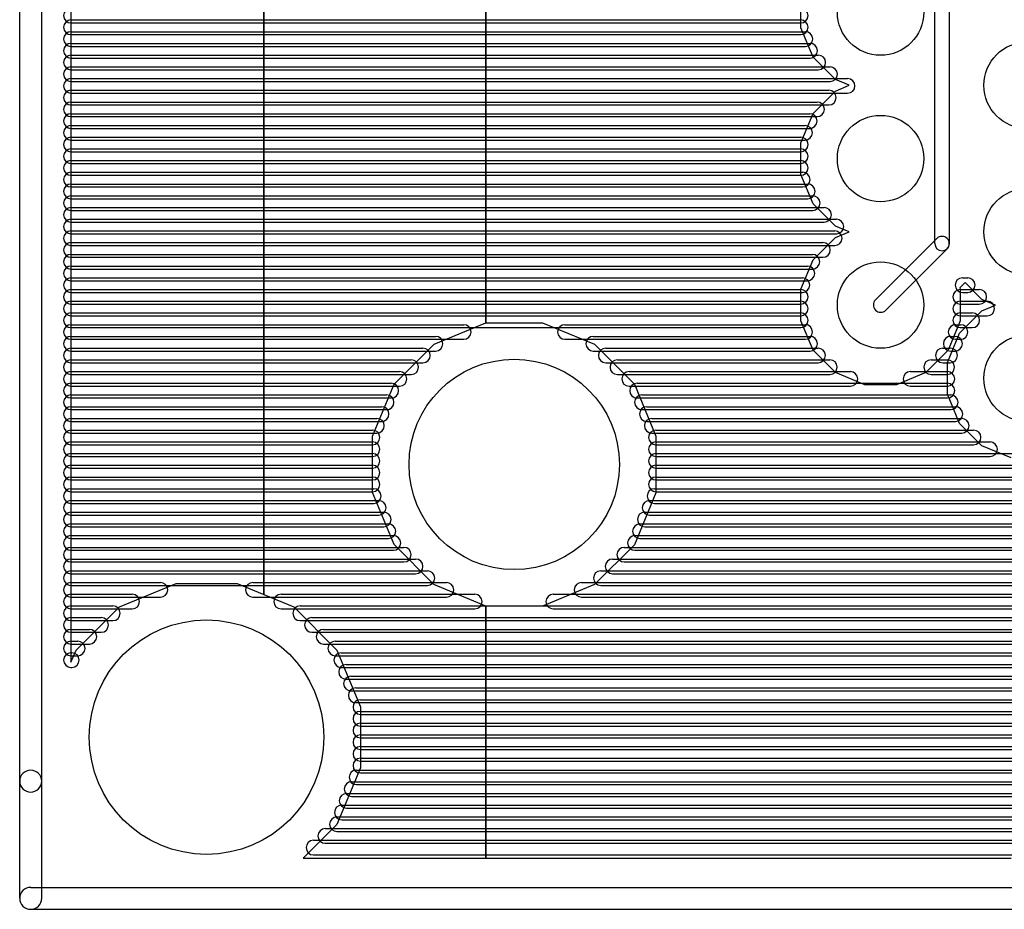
# Model space of a CAD drawing. Extents: x 4625 to 28175, y 45595 to 78045.
# Tile 1 of 28: x 4625 to 11344, y 45595 to 51668. Entities that reach past the tile are written whole.
import ezdxf

# ---------------------------------------------------------------- set-up
doc = ezdxf.new("R2010")
doc.units = 0
doc.layers.add('BLACK', color=1, linetype='CONTINUOUS')

msp = doc.modelspace()

# ---------------------------------------------------------------- linework, layer by layer
at = {"layer": 'BLACK'}
for p, q in [((4625, 46470), (4625, 77970)), ((4775, 46470), (4775, 77970)), ((4975, 61519), (4975, 47281)), ((6291, 47745), (6291, 60721)), ((6291, 60721), (6291, 47745)), ((10870, 50140), (10870, 55800)), ((10970, 50140), (10970, 55800)), ((7807, 49599), (7807, 52338)), ((7807, 52338), (7807, 49599)), ((9956, 51612), (9956, 51828)), ((4975, 51666), (9955, 51666)), ((4975, 51666), (9955, 51666)), ((4975, 51666), (9955, 51666)), ((4975, 51646), (9955, 51646)), ((4975, 51646), (9955, 51646)), ((4975, 51646), (9955, 51646)), ((10039, 51412), (9956, 51612)), ((4975, 51586), (9987, 51586)), ((4975, 51586), (9987, 51586)), ((4975, 51586), (9987, 51586)), ((4975, 51566), (9955, 51566)), ((4975, 51566), (9955, 51566)), ((4975, 51566), (9955, 51566)), ((4975, 51506), (10019, 51506)), ((4975, 51506), (10019, 51506)), ((4975, 51506), (10019, 51506)), ((4975, 51486), (9987, 51486)), ((4975, 51486), (9987, 51486)), ((4975, 51486), (9987, 51486)), ((4975, 51426), (10075, 51426)), ((4975, 51426), (10075, 51426)), ((4975, 51426), (10075, 51426)), ((4975, 51406), (10019, 51406)), ((4975, 51406), (10019, 51406)), ((4975, 51406), (10019, 51406)), ((10192, 51259), (10039, 51412)), ((4975, 51346), (10155, 51346)), ((4975, 51346), (10155, 51346)), ((4975, 51346), (10155, 51346)), ((4975, 51326), (10075, 51326)), ((4975, 51326), (10075, 51326)), ((4975, 51326), (10075, 51326)), ((4975, 51266), (10275, 51266)), ((4975, 51266), (10275, 51266)), ((4975, 51266), (10275, 51266)), ((4975, 51246), (10155, 51246)), ((4975, 51246), (10155, 51246)), ((4975, 51246), (10155, 51246)), ((10285, 51220), (10192, 51259)), ((10192, 51181), (10285, 51220)), ((4975, 51186), (10147, 51186)), ((4975, 51186), (10147, 51186)), ((4975, 51186), (10147, 51186)), ((4975, 51166), (10275, 51166)), ((4975, 51166), (10275, 51166)), ((4975, 51166), (10275, 51166)), ((10039, 51028), (10192, 51181)), ((4975, 51106), (10067, 51106)), ((4975, 51106), (10067, 51106)), ((4975, 51106), (10067, 51106)), ((4975, 51086), (10147, 51086)), ((4975, 51086), (10147, 51086)), ((4975, 51086), (10147, 51086)), ((4975, 51026), (10017, 51026)), ((4975, 51026), (10017, 51026)), ((4975, 51026), (10017, 51026)), ((4975, 51006), (10067, 51006)), ((4975, 51006), (10067, 51006)), ((4975, 51006), (10067, 51006)), ((9956, 50828), (10039, 51028)), ((4975, 50946), (9985, 50946)), ((4975, 50946), (9985, 50946)), ((4975, 50946), (9985, 50946)), ((4975, 50926), (10017, 50926)), ((4975, 50926), (10017, 50926)), ((4975, 50926), (10017, 50926)), ((4975, 50866), (9955, 50866)), ((4975, 50866), (9955, 50866)), ((4975, 50866), (9955, 50866)), ((4975, 50846), (9985, 50846)), ((4975, 50846), (9985, 50846)), ((4975, 50846), (9985, 50846)), ((9956, 50612), (9956, 50828)), ((4975, 50786), (9955, 50786)), ((4975, 50786), (9955, 50786)), ((4975, 50786), (9955, 50786)), ((4975, 50766), (9955, 50766)), ((4975, 50766), (9955, 50766)), ((4975, 50766), (9955, 50766)), ((4975, 50706), (9955, 50706)), ((4975, 50706), (9955, 50706)), ((4975, 50706), (9955, 50706)), ((4975, 50686), (9955, 50686)), ((4975, 50686), (9955, 50686)), ((4975, 50686), (9955, 50686)), ((4975, 50626), (9969, 50626)), ((4975, 50626), (9969, 50626)), ((4975, 50626), (9969, 50626)), ((4975, 50606), (9955, 50606)), ((4975, 50606), (9955, 50606)), ((4975, 50606), (9955, 50606)), ((10039, 50412), (9956, 50612)), ((4975, 50546), (10003, 50546)), ((4975, 50546), (10003, 50546)), ((4975, 50546), (10003, 50546)), ((4975, 50526), (9969, 50526)), ((4975, 50526), (9969, 50526)), ((4975, 50526), (9969, 50526)), ((4975, 50466), (10037, 50466)), ((4975, 50466), (10037, 50466)), ((4975, 50466), (10037, 50466)), ((4975, 50446), (10003, 50446)), ((4975, 50446), (10003, 50446)), ((4975, 50446), (10003, 50446)), ((10192, 50259), (10039, 50412)), ((4975, 50386), (10115, 50386)), ((4975, 50386), (10115, 50386)), ((4975, 50386), (10115, 50386)), ((4975, 50366), (10037, 50366)), ((4975, 50366), (10037, 50366)), ((4975, 50366), (10037, 50366)), ((4975, 50306), (10199, 50306)), ((4975, 50306), (10199, 50306)), ((4975, 50306), (10199, 50306)), ((4975, 50286), (10115, 50286)), ((4975, 50286), (10115, 50286)), ((4975, 50286), (10115, 50286)), ((4975, 50226), (10187, 50226)), ((4975, 50226), (10187, 50226)), ((4975, 50226), (10187, 50226)), ((4975, 50206), (10199, 50206)), ((4975, 50206), (10199, 50206)), ((4975, 50206), (10199, 50206)), ((10285, 50220), (10192, 50259)), ((10192, 50181), (10285, 50220)), ((4975, 50146), (10107, 50146)), ((4975, 50146), (10107, 50146)), ((4975, 50146), (10107, 50146)), ((10039, 50028), (10192, 50181)), ((10884, 50175), (10465, 49756)), ((4975, 50126), (10187, 50126)), ((4975, 50126), (10187, 50126)), ((4975, 50126), (10187, 50126)), ((4975, 50066), (10035, 50066)), ((4975, 50066), (10035, 50066)), ((4975, 50066), (10035, 50066)), ((10955, 50104), (10536, 49685)), ((4975, 50046), (10107, 50046)), ((4975, 50046), (10107, 50046)), ((4975, 50046), (10107, 50046)), ((9956, 49828), (10039, 50028)), ((4975, 49986), (10001, 49986)), ((4975, 49986), (10001, 49986)), ((4975, 49986), (10001, 49986)), ((4975, 49966), (10035, 49966)), ((4975, 49966), (10035, 49966)), ((4975, 49966), (10035, 49966)), ((4975, 49906), (9967, 49906)), ((4975, 49906), (9967, 49906)), ((4975, 49906), (9967, 49906)), ((4975, 49886), (10001, 49886)), ((4975, 49886), (10001, 49886)), ((4975, 49886), (10001, 49886)), ((11077, 49874), (11040, 49837)), ((11059, 49906), (11095, 49906)), ((11059, 49906), (11095, 49906)), ((11059, 49906), (11095, 49906)), ((11192, 49759), (11077, 49874)), ((4975, 49826), (9955, 49826)), ((4975, 49826), (9955, 49826)), ((4975, 49826), (9955, 49826)), ((4975, 49806), (9967, 49806)), ((4975, 49806), (9967, 49806)), ((4975, 49806), (9967, 49806)), ((9956, 49612), (9956, 49828)), ((11040, 49837), (11044, 49828)), ((11044, 49828), (11044, 49612)), ((11044, 49826), (11174, 49826)), ((11044, 49826), (11174, 49826)), ((11044, 49826), (11174, 49826)), ((11059, 49806), (11095, 49806)), ((11059, 49806), (11095, 49806)), ((11059, 49806), (11095, 49806)), ((4975, 49746), (9955, 49746)), ((4975, 49746), (9955, 49746)), ((4975, 49746), (9955, 49746)), ((4975, 49726), (9955, 49726)), ((4975, 49726), (9955, 49726)), ((4975, 49726), (9955, 49726)), ((11044, 49746), (11228, 49746)), ((11044, 49746), (11228, 49746)), ((11044, 49746), (11228, 49746)), ((11044, 49726), (11174, 49726)), ((11044, 49726), (11174, 49726)), ((11044, 49726), (11174, 49726)), ((11285, 49720), (11192, 49759)), ((4975, 49666), (9955, 49666)), ((4975, 49666), (9955, 49666)), ((4975, 49666), (9955, 49666)), ((11039, 49528), (11192, 49681)), ((11044, 49666), (11126, 49666)), ((11044, 49666), (11126, 49666)), ((11044, 49666), (11126, 49666)), ((11192, 49681), (11285, 49720)), ((4975, 49646), (9955, 49646)), ((4975, 49646), (9955, 49646)), ((4975, 49646), (9955, 49646)), ((7453, 49452), (7807, 49599)), ((7807, 49599), (7808, 49599)), ((7808, 49599), (8193, 49599)), ((8193, 49599), (8548, 49452)), ((10039, 49412), (9956, 49612)), ((11044, 49612), (10961, 49412)), ((11044, 49646), (11228, 49646)), ((11044, 49646), (11228, 49646)), ((11044, 49646), (11228, 49646)), ((4975, 49586), (7655, 49586)), ((4975, 49586), (7655, 49586)), ((4975, 49586), (7655, 49586)), ((4975, 49566), (9955, 49566)), ((4975, 49566), (9955, 49566)), ((4975, 49566), (9955, 49566)), ((8346, 49586), (9986, 49586)), ((8346, 49586), (9986, 49586)), ((8346, 49586), (9986, 49586)), ((10956, 49328), (11039, 49528)), ((11012, 49586), (11046, 49586)), ((11012, 49586), (11046, 49586)), ((11012, 49586), (11046, 49586)), ((11044, 49566), (11126, 49566)), ((11044, 49566), (11126, 49566)), ((11044, 49566), (11126, 49566)), ((4975, 49506), (7463, 49506)), ((4975, 49506), (7463, 49506)), ((4975, 49506), (7463, 49506)), ((4975, 49486), (7655, 49486)), ((4975, 49486), (7655, 49486)), ((4975, 49486), (7655, 49486)), ((8346, 49486), (9986, 49486)), ((8346, 49486), (9986, 49486)), ((8346, 49486), (9986, 49486)), ((8539, 49506), (10019, 49506)), ((8539, 49506), (10019, 49506)), ((8539, 49506), (10019, 49506)), ((10979, 49506), (11009, 49506)), ((10979, 49506), (11009, 49506)), ((10979, 49506), (11009, 49506)), ((11012, 49486), (11046, 49486)), ((11012, 49486), (11046, 49486)), ((11012, 49486), (11046, 49486)), ((4975, 49426), (7377, 49426)), ((4975, 49426), (7377, 49426)), ((4975, 49426), (7377, 49426)), ((4975, 49406), (7463, 49406)), ((4975, 49406), (7463, 49406)), ((4975, 49406), (7463, 49406)), ((7180, 49180), (7453, 49452)), ((8539, 49406), (10019, 49406)), ((8539, 49406), (10019, 49406)), ((8539, 49406), (10019, 49406)), ((8548, 49452), (8820, 49179)), ((8624, 49426), (10074, 49426)), ((8624, 49426), (10074, 49426)), ((8624, 49426), (10074, 49426)), ((10192, 49259), (10039, 49412)), ((10961, 49412), (10808, 49259)), ((10925, 49426), (10975, 49426)), ((10925, 49426), (10975, 49426)), ((10925, 49426), (10975, 49426)), ((10979, 49406), (11009, 49406)), ((10979, 49406), (11009, 49406)), ((10979, 49406), (11009, 49406)), ((4975, 49346), (7297, 49346)), ((4975, 49346), (7297, 49346)), ((4975, 49346), (7297, 49346)), ((4975, 49326), (7377, 49326)), ((4975, 49326), (7377, 49326)), ((4975, 49326), (7377, 49326)), ((8624, 49326), (10074, 49326)), ((8624, 49326), (10074, 49326)), ((8624, 49326), (10074, 49326)), ((8704, 49346), (10154, 49346)), ((8704, 49346), (10154, 49346)), ((8704, 49346), (10154, 49346)), ((10845, 49346), (10955, 49346)), ((10845, 49346), (10955, 49346)), ((10845, 49346), (10955, 49346)), ((10925, 49326), (10975, 49326)), ((10925, 49326), (10975, 49326)), ((10925, 49326), (10975, 49326)), ((10956, 49112), (10956, 49328)), ((4975, 49266), (7217, 49266)), ((4975, 49266), (7217, 49266)), ((4975, 49266), (7217, 49266)), ((8784, 49266), (10294, 49266)), ((8784, 49266), (10294, 49266)), ((8784, 49266), (10294, 49266)), ((10392, 49176), (10192, 49259)), ((10808, 49259), (10608, 49176)), ((10704, 49266), (10956, 49266)), ((10704, 49266), (10956, 49266)), ((10704, 49266), (10956, 49266)), ((4975, 49246), (7297, 49246)), ((4975, 49246), (7297, 49246)), ((4975, 49246), (7297, 49246)), ((8704, 49246), (10154, 49246)), ((8704, 49246), (10154, 49246)), ((8704, 49246), (10154, 49246)), ((10845, 49246), (10955, 49246)), ((10845, 49246), (10955, 49246)), ((10845, 49246), (10955, 49246)), ((4975, 49186), (7161, 49186)), ((4975, 49186), (7161, 49186)), ((4975, 49186), (7161, 49186)), ((4975, 49166), (7217, 49166)), ((4975, 49166), (7217, 49166)), ((4975, 49166), (7217, 49166)), ((7033, 48825), (7180, 49180)), ((8784, 49166), (10294, 49166)), ((8784, 49166), (10294, 49166)), ((8784, 49166), (10294, 49166)), ((8820, 49179), (8967, 48824)), ((8838, 49186), (10956, 49186)), ((8838, 49186), (10956, 49186)), ((8838, 49186), (10956, 49186)), ((10608, 49176), (10392, 49176)), ((10704, 49166), (10956, 49166)), ((10704, 49166), (10956, 49166)), ((10704, 49166), (10956, 49166)), ((4975, 49106), (7129, 49106)), ((4975, 49106), (7129, 49106)), ((4975, 49106), (7129, 49106)), ((4975, 49086), (7161, 49086)), ((4975, 49086), (7161, 49086)), ((4975, 49086), (7161, 49086)), ((8838, 49086), (10956, 49086)), ((8838, 49086), (10956, 49086)), ((8838, 49086), (10956, 49086)), ((8871, 49106), (10979, 49106)), ((8871, 49106), (10979, 49106)), ((8871, 49106), (10979, 49106)), ((11039, 48912), (10956, 49112)), ((4975, 49026), (7095, 49026)), ((4975, 49026), (7095, 49026)), ((4975, 49026), (7095, 49026)), ((4975, 49006), (7129, 49006)), ((4975, 49006), (7129, 49006)), ((4975, 49006), (7129, 49006)), ((8871, 49006), (10979, 49006)), ((8871, 49006), (10979, 49006)), ((8871, 49006), (10979, 49006)), ((8905, 49026), (11011, 49026)), ((8905, 49026), (11011, 49026)), ((8905, 49026), (11011, 49026)), ((4975, 48946), (7063, 48946)), ((4975, 48946), (7063, 48946)), ((4975, 48946), (7063, 48946)), ((4975, 48926), (7095, 48926)), ((4975, 48926), (7095, 48926)), ((4975, 48926), (7095, 48926)), ((8905, 48926), (11011, 48926)), ((8905, 48926), (11011, 48926)), ((8905, 48926), (11011, 48926)), ((8938, 48946), (11054, 48946)), ((8938, 48946), (11054, 48946)), ((8938, 48946), (11054, 48946)), ((4975, 48866), (7033, 48866)), ((4975, 48866), (7033, 48866)), ((4975, 48866), (7033, 48866)), ((8967, 48866), (11135, 48866)), ((8967, 48866), (11135, 48866)), ((8967, 48866), (11135, 48866)), ((11192, 48759), (11039, 48912)), ((4975, 48846), (7063, 48846)), ((4975, 48846), (7063, 48846)), ((4975, 48846), (7063, 48846)), ((4975, 48786), (7033, 48786)), ((4975, 48786), (7033, 48786)), ((4975, 48786), (7033, 48786)), ((7033, 48440), (7033, 48825)), ((8938, 48846), (11054, 48846)), ((8938, 48846), (11054, 48846)), ((8938, 48846), (11054, 48846)), ((8967, 48824), (8967, 48439)), ((8967, 48786), (11247, 48786)), ((8967, 48786), (11247, 48786)), ((8967, 48786), (11247, 48786)), ((4975, 48766), (7033, 48766)), ((4975, 48766), (7033, 48766)), ((4975, 48766), (7033, 48766)), ((8967, 48766), (11135, 48766)), ((8967, 48766), (11135, 48766)), ((8967, 48766), (11135, 48766)), ((11392, 48676), (11192, 48759)), ((4975, 48706), (7033, 48706)), ((4975, 48706), (7033, 48706)), ((4975, 48706), (7033, 48706)), ((4975, 48686), (7033, 48686)), ((4975, 48686), (7033, 48686)), ((4975, 48686), (7033, 48686)), ((8967, 48706), (15343, 48706)), ((8967, 48706), (15343, 48706)), ((8967, 48706), (15343, 48706)), ((8967, 48686), (11247, 48686)), ((8967, 48686), (11247, 48686)), ((8967, 48686), (11247, 48686)), ((4975, 48626), (7033, 48626)), ((4975, 48626), (7033, 48626)), ((4975, 48626), (7033, 48626)), ((4975, 48606), (7033, 48606)), ((4975, 48606), (7033, 48606)), ((4975, 48606), (7033, 48606)), ((8967, 48626), (15263, 48626)), ((8967, 48626), (15263, 48626)), ((8967, 48626), (15263, 48626)), ((8967, 48606), (15343, 48606)), ((8967, 48606), (15343, 48606)), ((8967, 48606), (15343, 48606)), ((4975, 48546), (7033, 48546)), ((4975, 48546), (7033, 48546)), ((4975, 48546), (7033, 48546)), ((4975, 48526), (7033, 48526)), ((4975, 48526), (7033, 48526)), ((4975, 48526), (7033, 48526)), ((8967, 48546), (15225, 48546)), ((8967, 48546), (15225, 48546)), ((8967, 48546), (15225, 48546)), ((8967, 48526), (15263, 48526)), ((8967, 48526), (15263, 48526)), ((8967, 48526), (15263, 48526)), ((4975, 48466), (7041, 48466)), ((4975, 48466), (7041, 48466)), ((4975, 48466), (7041, 48466)), ((8957, 48466), (15191, 48466)), ((8957, 48466), (15191, 48466)), ((8957, 48466), (15191, 48466)), ((4975, 48446), (7033, 48446)), ((4975, 48446), (7033, 48446)), ((4975, 48446), (7033, 48446)), ((4975, 48386), (7075, 48386)), ((4975, 48386), (7075, 48386)), ((4975, 48386), (7075, 48386)), ((7180, 48085), (7033, 48440)), ((8967, 48439), (8820, 48084)), ((8924, 48386), (15174, 48386)), ((8924, 48386), (15174, 48386)), ((8924, 48386), (15174, 48386)), ((8967, 48446), (15225, 48446)), ((8967, 48446), (15225, 48446)), ((8967, 48446), (15225, 48446)), ((4975, 48366), (7041, 48366)), ((4975, 48366), (7041, 48366)), ((4975, 48366), (7041, 48366)), ((8957, 48366), (15191, 48366)), ((8957, 48366), (15191, 48366)), ((8957, 48366), (15191, 48366)), ((4975, 48306), (7109, 48306)), ((4975, 48306), (7109, 48306)), ((4975, 48306), (7109, 48306)), ((4975, 48286), (7075, 48286)), ((4975, 48286), (7075, 48286)), ((4975, 48286), (7075, 48286)), ((8891, 48306), (13737, 48306)), ((8891, 48306), (13737, 48306)), ((8891, 48306), (13737, 48306)), ((8924, 48286), (15174, 48286)), ((8924, 48286), (15174, 48286)), ((8924, 48286), (15174, 48286)), ((4975, 48226), (7141, 48226)), ((4975, 48226), (7141, 48226)), ((4975, 48226), (7141, 48226)), ((4975, 48206), (7109, 48206)), ((4975, 48206), (7109, 48206)), ((4975, 48206), (7109, 48206)), ((8858, 48226), (13544, 48226)), ((8858, 48226), (13544, 48226)), ((8858, 48226), (13544, 48226)), ((8891, 48206), (13737, 48206)), ((8891, 48206), (13737, 48206)), ((8891, 48206), (13737, 48206)), ((4975, 48146), (7175, 48146)), ((4975, 48146), (7175, 48146)), ((4975, 48146), (7175, 48146)), ((4975, 48126), (7141, 48126)), ((4975, 48126), (7141, 48126)), ((4975, 48126), (7141, 48126)), ((8824, 48146), (13442, 48146)), ((8824, 48146), (13442, 48146)), ((8824, 48146), (13442, 48146)), ((8858, 48126), (13544, 48126)), ((8858, 48126), (13544, 48126)), ((8858, 48126), (13544, 48126)), ((4975, 48066), (7247, 48066)), ((4975, 48066), (7247, 48066)), ((4975, 48066), (7247, 48066)), ((4975, 48046), (7175, 48046)), ((4975, 48046), (7175, 48046)), ((4975, 48046), (7175, 48046)), ((7452, 47812), (7180, 48085)), ((8820, 48084), (8547, 47812)), ((8751, 48066), (13361, 48066)), ((8751, 48066), (13361, 48066)), ((8751, 48066), (13361, 48066)), ((8824, 48046), (13442, 48046)), ((8824, 48046), (13442, 48046)), ((8824, 48046), (13442, 48046)), ((4975, 47986), (7327, 47986)), ((4975, 47986), (7327, 47986)), ((4975, 47986), (7327, 47986)), ((8671, 47986), (13281, 47986)), ((8671, 47986), (13281, 47986)), ((8671, 47986), (13281, 47986)), ((4975, 47966), (7247, 47966)), ((4975, 47966), (7247, 47966)), ((4975, 47966), (7247, 47966)), ((8751, 47966), (13361, 47966)), ((8751, 47966), (13361, 47966)), ((8751, 47966), (13361, 47966)), ((4975, 47906), (7407, 47906)), ((4975, 47906), (7407, 47906)), ((4975, 47906), (7407, 47906)), ((4975, 47886), (7327, 47886)), ((4975, 47886), (7327, 47886)), ((4975, 47886), (7327, 47886)), ((8591, 47906), (13207, 47906)), ((8591, 47906), (13207, 47906)), ((8591, 47906), (13207, 47906)), ((8671, 47886), (13281, 47886)), ((8671, 47886), (13281, 47886)), ((8671, 47886), (13281, 47886)), ((4975, 47826), (5585, 47826)), ((4975, 47826), (5585, 47826)), ((4975, 47826), (5585, 47826)), ((4975, 47806), (7407, 47806)), ((4975, 47806), (7407, 47806)), ((4975, 47806), (7407, 47806)), ((5306, 47660), (5692, 47820)), ((5692, 47820), (6110, 47820)), ((6110, 47820), (6291, 47745)), ((6217, 47826), (7537, 47826)), ((6217, 47826), (7537, 47826)), ((6217, 47826), (7537, 47826)), ((7807, 47665), (7452, 47812)), ((8547, 47812), (8192, 47665)), ((8460, 47826), (13174, 47826)), ((8460, 47826), (13174, 47826)), ((8460, 47826), (13174, 47826)), ((8591, 47806), (13207, 47806)), ((8591, 47806), (13207, 47806)), ((8591, 47806), (13207, 47806)), ((4975, 47746), (5393, 47746)), ((4975, 47746), (5393, 47746)), ((4975, 47746), (5393, 47746)), ((4975, 47726), (5585, 47726)), ((4975, 47726), (5585, 47726)), ((4975, 47726), (5585, 47726)), ((6217, 47726), (7537, 47726)), ((6217, 47726), (7537, 47726)), ((6217, 47726), (7537, 47726)), ((6291, 47745), (6495, 47660)), ((6409, 47746), (7731, 47746)), ((6409, 47746), (7731, 47746)), ((6409, 47746), (7731, 47746)), ((8266, 47746), (13140, 47746)), ((8266, 47746), (13140, 47746)), ((8266, 47746), (13140, 47746)), ((8460, 47726), (13174, 47726)), ((8460, 47726), (13174, 47726)), ((8460, 47726), (13174, 47726)), ((4975, 47666), (5261, 47666)), ((4975, 47666), (5261, 47666)), ((4975, 47666), (5261, 47666)), ((4975, 47646), (5393, 47646)), ((4975, 47646), (5393, 47646)), ((4975, 47646), (5393, 47646)), ((5010, 47365), (5306, 47660)), ((6409, 47646), (7731, 47646)), ((6409, 47646), (7731, 47646)), ((6409, 47646), (7731, 47646)), ((6495, 47660), (6790, 47364)), ((6539, 47666), (13107, 47666)), ((6539, 47666), (13107, 47666)), ((6539, 47666), (13107, 47666)), ((7807, 45945), (7807, 47665)), ((8192, 47665), (7807, 47665)), ((7807, 47665), (7807, 45945)), ((8266, 47646), (13140, 47646)), ((8266, 47646), (13140, 47646)), ((8266, 47646), (13140, 47646)), ((4975, 47586), (5181, 47586)), ((4975, 47586), (5181, 47586)), ((4975, 47586), (5181, 47586)), ((6619, 47586), (13073, 47586)), ((6619, 47586), (13073, 47586)), ((6619, 47586), (13073, 47586)), ((4975, 47566), (5261, 47566)), ((4975, 47566), (5261, 47566)), ((4975, 47566), (5261, 47566)), ((6539, 47566), (13107, 47566)), ((6539, 47566), (13107, 47566)), ((6539, 47566), (13107, 47566)), ((4975, 47506), (5101, 47506)), ((4975, 47506), (5101, 47506)), ((4975, 47506), (5101, 47506)), ((4975, 47486), (5181, 47486)), ((4975, 47486), (5181, 47486)), ((4975, 47486), (5181, 47486)), ((6619, 47486), (13073, 47486)), ((6619, 47486), (13073, 47486)), ((6619, 47486), (13073, 47486)), ((6699, 47506), (13049, 47506)), ((6699, 47506), (13049, 47506)), ((6699, 47506), (13049, 47506)), ((4975, 47426), (5021, 47426)), ((4975, 47426), (5021, 47426)), ((4975, 47426), (5021, 47426)), ((4975, 47406), (5101, 47406)), ((4975, 47406), (5101, 47406)), ((4975, 47406), (5101, 47406)), ((6699, 47406), (13049, 47406)), ((6699, 47406), (13049, 47406)), ((6699, 47406), (13049, 47406)), ((6779, 47426), (13049, 47426)), ((6779, 47426), (13049, 47426)), ((6779, 47426), (13049, 47426)), ((4975, 47281), (5010, 47365)), ((4975, 47346), (4981, 47346)), ((4975, 47346), (4981, 47346)), ((4975, 47346), (4981, 47346)), ((4975, 47326), (5021, 47326)), ((4975, 47326), (5021, 47326)), ((4975, 47326), (5021, 47326)), ((6779, 47326), (13049, 47326)), ((6779, 47326), (13049, 47326)), ((6779, 47326), (13049, 47326)), ((6790, 47364), (6950, 46978)), ((6819, 47346), (13049, 47346)), ((6819, 47346), (13049, 47346)), ((6819, 47346), (13049, 47346)), ((4975, 47246), (4981, 47246)), ((4975, 47246), (4981, 47246)), ((4975, 47246), (4981, 47246)), ((6819, 47246), (13049, 47246)), ((6819, 47246), (13049, 47246)), ((6819, 47246), (13049, 47246)), ((6852, 47266), (13050, 47266)), ((6852, 47266), (13050, 47266)), ((6852, 47266), (13050, 47266)), ((6885, 47186), (13049, 47186)), ((6885, 47186), (13049, 47186)), ((6885, 47186), (13049, 47186)), ((6852, 47166), (13050, 47166)), ((6852, 47166), (13050, 47166)), ((6852, 47166), (13050, 47166)), ((6918, 47106), (13052, 47106)), ((6918, 47106), (13052, 47106)), ((6918, 47106), (13052, 47106)), ((6885, 47086), (13049, 47086)), ((6885, 47086), (13049, 47086)), ((6885, 47086), (13049, 47086)), ((6918, 47006), (13052, 47006)), ((6918, 47006), (13052, 47006)), ((6918, 47006), (13052, 47006)), ((6950, 47026), (13084, 47026)), ((6950, 47026), (13084, 47026)), ((6950, 47026), (13084, 47026)), ((6950, 46978), (6950, 46560)), ((6950, 46946), (13118, 46946)), ((6950, 46946), (13118, 46946)), ((6950, 46946), (13118, 46946)), ((6950, 46926), (13084, 46926)), ((6950, 46926), (13084, 46926)), ((6950, 46926), (13084, 46926)), ((6950, 46866), (13150, 46866)), ((6950, 46866), (13150, 46866)), ((6950, 46866), (13150, 46866)), ((6950, 46846), (13118, 46846)), ((6950, 46846), (13118, 46846)), ((6950, 46846), (13118, 46846)), ((6950, 46786), (13184, 46786)), ((6950, 46786), (13184, 46786)), ((6950, 46786), (13184, 46786)), ((6950, 46766), (13150, 46766)), ((6950, 46766), (13150, 46766)), ((6950, 46766), (13150, 46766)), ((6950, 46706), (13228, 46706)), ((6950, 46706), (13228, 46706)), ((6950, 46706), (13228, 46706)), ((6950, 46686), (13184, 46686)), ((6950, 46686), (13184, 46686)), ((6950, 46686), (13184, 46686)), ((6950, 46626), (13308, 46626)), ((6950, 46626), (13308, 46626)), ((6950, 46626), (13308, 46626)), ((6950, 46606), (13228, 46606)), ((6950, 46606), (13228, 46606)), ((6950, 46606), (13228, 46606)), ((6950, 46560), (6790, 46175)), ((6923, 46546), (13389, 46546)), ((6923, 46546), (13389, 46546)), ((6923, 46546), (13389, 46546)), ((6950, 46526), (13308, 46526)), ((6950, 46526), (13308, 46526)), ((6950, 46526), (13308, 46526)), ((4625, 45670), (4625, 46470)), ((4775, 45670), (4775, 46470)), ((6890, 46466), (13468, 46466)), ((6890, 46466), (13468, 46466)), ((6890, 46466), (13468, 46466)), ((6923, 46446), (13389, 46446)), ((6923, 46446), (13389, 46446)), ((6923, 46446), (13389, 46446)), ((6856, 46386), (13610, 46386)), ((6856, 46386), (13610, 46386)), ((6856, 46386), (13610, 46386)), ((6890, 46366), (13468, 46366)), ((6890, 46366), (13468, 46366)), ((6890, 46366), (13468, 46366)), ((6823, 46306), (13803, 46306)), ((6823, 46306), (13803, 46306)), ((6823, 46306), (13803, 46306)), ((6856, 46286), (13610, 46286)), ((6856, 46286), (13610, 46286)), ((6856, 46286), (13610, 46286)), ((6790, 46175), (6559, 45945)), ((6790, 46226), (26110, 46226)), ((6790, 46226), (26110, 46226)), ((6790, 46226), (26110, 46226)), ((6823, 46206), (13803, 46206)), ((6823, 46206), (13803, 46206)), ((6823, 46206), (13803, 46206)), ((6710, 46146), (26188, 46146)), ((6710, 46146), (26188, 46146)), ((6710, 46146), (26188, 46146)), ((6790, 46126), (26110, 46126)), ((6790, 46126), (26110, 46126)), ((6790, 46126), (26110, 46126)), ((6630, 46066), (26268, 46066)), ((6630, 46066), (26268, 46066)), ((6630, 46066), (26268, 46066)), ((6710, 46046), (26188, 46046)), ((6710, 46046), (26188, 46046)), ((6710, 46046), (26188, 46046)), ((6630, 45966), (26268, 45966)), ((6630, 45966), (26268, 45966)), ((6630, 45966), (26268, 45966)), ((6559, 45945), (7807, 45945)), ((7807, 45945), (11392, 45945)), ((4700, 45745), (28100, 45745)), ((4700, 45595), (28100, 45595))]:
    msp.add_line(p, q, dxfattribs=at)
for centre, radius in [((10500, 51720), 295), ((11500, 51220), 295), ((10500, 50720), 295), ((11500, 50220), 295), ((10500, 49720), 295), ((11500, 49220), 295), ((8000, 48632), 718), ((5900, 46770), 800)]:
    msp.add_circle(centre, radius, dxfattribs=at)
for centre, radius, start, end in [((4975, 51696), 50, 90, 270), ((4975, 51696), 50, 90, 270), ((4975, 51696), 50, 90, 270), ((9955, 51696), 50, 270, 450), ((9955, 51696), 50, 270, 450), ((9955, 51696), 50, 270, 450), ((4975, 51616), 50, 90, 270), ((4975, 51616), 50, 90, 270), ((4975, 51616), 50, 90, 270), ((9955, 51616), 50, 270, 450), ((9955, 51616), 50, 270, 450), ((9955, 51616), 50, 270, 450), ((4975, 51536), 50, 90, 270), ((4975, 51536), 50, 90, 270), ((4975, 51536), 50, 90, 270), ((9987, 51536), 50, 270, 450), ((9987, 51536), 50, 270, 450), ((9987, 51536), 50, 270, 450), ((4975, 51456), 50, 90, 270), ((4975, 51456), 50, 90, 270), ((4975, 51456), 50, 90, 270), ((10019, 51456), 50, 270, 450), ((10019, 51456), 50, 270, 450), ((10019, 51456), 50, 270, 450), ((4975, 51376), 50, 90, 270), ((4975, 51376), 50, 90, 270), ((4975, 51376), 50, 90, 270), ((10075, 51376), 50, 270, 450), ((10075, 51376), 50, 270, 450), ((10075, 51376), 50, 270, 450), ((4975, 51296), 50, 90, 270), ((4975, 51296), 50, 90, 270), ((4975, 51296), 50, 90, 270), ((10155, 51296), 50, 270, 450), ((10155, 51296), 50, 270, 450), ((10155, 51296), 50, 270, 450), ((4975, 51216), 50, 90, 270), ((4975, 51216), 50, 90, 270), ((4975, 51216), 50, 90, 270), ((10275, 51216), 50, 270, 450), ((10275, 51216), 50, 270, 450), ((10275, 51216), 50, 270, 450), ((4975, 51136), 50, 90, 270), ((4975, 51136), 50, 90, 270), ((4975, 51136), 50, 90, 270), ((10147, 51136), 50, 270, 450), ((10147, 51136), 50, 270, 450), ((10147, 51136), 50, 270, 450), ((4975, 51056), 50, 90, 270), ((4975, 51056), 50, 90, 270), ((4975, 51056), 50, 90, 270), ((10067, 51056), 50, 270, 450), ((10067, 51056), 50, 270, 450), ((10067, 51056), 50, 270, 450), ((4975, 50976), 50, 90, 270), ((4975, 50976), 50, 90, 270), ((4975, 50976), 50, 90, 270), ((10017, 50976), 50, 270, 450), ((10017, 50976), 50, 270, 450), ((10017, 50976), 50, 270, 450), ((4975, 50896), 50, 90, 270), ((4975, 50896), 50, 90, 270), ((4975, 50896), 50, 90, 270), ((9985, 50896), 50, 270, 450), ((9985, 50896), 50, 270, 450), ((9985, 50896), 50, 270, 450), ((4975, 50816), 50, 90, 270), ((4975, 50816), 50, 90, 270), ((4975, 50816), 50, 90, 270), ((9955, 50816), 50, 270, 450), ((9955, 50816), 50, 270, 450), ((9955, 50816), 50, 270, 450), ((4975, 50736), 50, 90, 270), ((4975, 50736), 50, 90, 270), ((4975, 50736), 50, 90, 270), ((9955, 50736), 50, 270, 450), ((9955, 50736), 50, 270, 450), ((9955, 50736), 50, 270, 450), ((4975, 50656), 50, 90, 270), ((4975, 50656), 50, 90, 270), ((4975, 50656), 50, 90, 270), ((9955, 50656), 50, 270, 450), ((9955, 50656), 50, 270, 450), ((9955, 50656), 50, 270, 450), ((4975, 50576), 50, 90, 270), ((4975, 50576), 50, 90, 270), ((4975, 50576), 50, 90, 270), ((9969, 50576), 50, 270, 450), ((9969, 50576), 50, 270, 450), ((9969, 50576), 50, 270, 450), ((4975, 50496), 50, 90, 270), ((4975, 50496), 50, 90, 270), ((4975, 50496), 50, 90, 270), ((10003, 50496), 50, 270, 450), ((10003, 50496), 50, 270, 450), ((10003, 50496), 50, 270, 450), ((4975, 50416), 50, 90, 270), ((4975, 50416), 50, 90, 270), ((4975, 50416), 50, 90, 270), ((10037, 50416), 50, 270, 450), ((10037, 50416), 50, 270, 450), ((10037, 50416), 50, 270, 450), ((4975, 50336), 50, 90, 270), ((4975, 50336), 50, 90, 270), ((4975, 50336), 50, 90, 270), ((10115, 50336), 50, 270, 450), ((10115, 50336), 50, 270, 450), ((10115, 50336), 50, 270, 450), ((4975, 50256), 50, 90, 270), ((4975, 50256), 50, 90, 270), ((4975, 50256), 50, 90, 270), ((10199, 50256), 50, 270, 450), ((10199, 50256), 50, 270, 450), ((10199, 50256), 50, 270, 450), ((4975, 50176), 50, 90, 270), ((4975, 50176), 50, 90, 270), ((4975, 50176), 50, 90, 270), ((10187, 50176), 50, 270, 450), ((10187, 50176), 50, 270, 450), ((10187, 50176), 50, 270, 450), ((4975, 50096), 50, 90, 270), ((4975, 50096), 50, 90, 270), ((4975, 50096), 50, 90, 270), ((10107, 50096), 50, 270, 450), ((10107, 50096), 50, 270, 450), ((10107, 50096), 50, 270, 450), ((10920, 50140), 50, 180, 360), ((10919, 50139), 50, -45, 135), ((4975, 50016), 50, 90, 270), ((4975, 50016), 50, 90, 270), ((4975, 50016), 50, 90, 270), ((10035, 50016), 50, 270, 450), ((10035, 50016), 50, 270, 450), ((10035, 50016), 50, 270, 450), ((4975, 49936), 50, 90, 270), ((4975, 49936), 50, 90, 270), ((4975, 49936), 50, 90, 270), ((10001, 49936), 50, 270, 450), ((10001, 49936), 50, 270, 450), ((10001, 49936), 50, 270, 450), ((4975, 49856), 50, 90, 270), ((4975, 49856), 50, 90, 270), ((4975, 49856), 50, 90, 270), ((9967, 49856), 50, 270, 450), ((9967, 49856), 50, 270, 450), ((9967, 49856), 50, 270, 450), ((11059, 49856), 50, 90, 270), ((11059, 49856), 50, 90, 270), ((11059, 49856), 50, 90, 270), ((11095, 49856), 50, 270, 450), ((11095, 49856), 50, 270, 450), ((11095, 49856), 50, 270, 450), ((4975, 49776), 50, 90, 270), ((4975, 49776), 50, 90, 270), ((4975, 49776), 50, 90, 270), ((9955, 49776), 50, 270, 450), ((9955, 49776), 50, 270, 450), ((9955, 49776), 50, 270, 450), ((11044, 49776), 50, 90, 270), ((11044, 49776), 50, 90, 270), ((11044, 49776), 50, 90, 270), ((11174, 49776), 50, 270, 450), ((11174, 49776), 50, 270, 450), ((11174, 49776), 50, 270, 450), ((4975, 49696), 50, 90, 270), ((4975, 49696), 50, 90, 270), ((4975, 49696), 50, 90, 270), ((9955, 49696), 50, 270, 450), ((9955, 49696), 50, 270, 450), ((9955, 49696), 50, 270, 450), ((10501, 49721), 50, 135, 315), ((11044, 49696), 50, 90, 270), ((11044, 49696), 50, 90, 270), ((11044, 49696), 50, 90, 270), ((11228, 49696), 50, 270, 450), ((11228, 49696), 50, 270, 450), ((11228, 49696), 50, 270, 450), ((4975, 49616), 50, 90, 270), ((4975, 49616), 50, 90, 270), ((4975, 49616), 50, 90, 270), ((9955, 49616), 50, 270, 450), ((9955, 49616), 50, 270, 450), ((9955, 49616), 50, 270, 450), ((11044, 49616), 50, 90, 270), ((11044, 49616), 50, 90, 270), ((11044, 49616), 50, 90, 270), ((11126, 49616), 50, 270, 450), ((11126, 49616), 50, 270, 450), ((11126, 49616), 50, 270, 450), ((4975, 49536), 50, 90, 270), ((4975, 49536), 50, 90, 270), ((4975, 49536), 50, 90, 270), ((7655, 49536), 50, 270, 450), ((7655, 49536), 50, 270, 450), ((7655, 49536), 50, 270, 450), ((8346, 49536), 50, 90, 270), ((8346, 49536), 50, 90, 270), ((8346, 49536), 50, 90, 270), ((9986, 49536), 50, 270, 450), ((9986, 49536), 50, 270, 450), ((9986, 49536), 50, 270, 450), ((11012, 49536), 50, 90, 270), ((11012, 49536), 50, 90, 270), ((11012, 49536), 50, 90, 270), ((11046, 49536), 50, 270, 450), ((11046, 49536), 50, 270, 450), ((11046, 49536), 50, 270, 450), ((4975, 49456), 50, 90, 270), ((4975, 49456), 50, 90, 270), ((4975, 49456), 50, 90, 270), ((7463, 49456), 50, 270, 450), ((7463, 49456), 50, 270, 450), ((7463, 49456), 50, 270, 450), ((8539, 49456), 50, 90, 270), ((8539, 49456), 50, 90, 270), ((8539, 49456), 50, 90, 270), ((10019, 49456), 50, 270, 450), ((10019, 49456), 50, 270, 450), ((10019, 49456), 50, 270, 450), ((10979, 49456), 50, 90, 270), ((10979, 49456), 50, 90, 270), ((10979, 49456), 50, 90, 270), ((11009, 49456), 50, 270, 450), ((11009, 49456), 50, 270, 450), ((11009, 49456), 50, 270, 450), ((4975, 49376), 50, 90, 270), ((4975, 49376), 50, 90, 270), ((4975, 49376), 50, 90, 270), ((7377, 49376), 50, 270, 450), ((7377, 49376), 50, 270, 450), ((7377, 49376), 50, 270, 450), ((8624, 49376), 50, 90, 270), ((8624, 49376), 50, 90, 270), ((8624, 49376), 50, 90, 270), ((10074, 49376), 50, 270, 450), ((10074, 49376), 50, 270, 450), ((10074, 49376), 50, 270, 450), ((10925, 49376), 50, 90, 270), ((10925, 49376), 50, 90, 270), ((10925, 49376), 50, 90, 270), ((10975, 49376), 50, 270, 450), ((10975, 49376), 50, 270, 450), ((10975, 49376), 50, 270, 450), ((4975, 49296), 50, 90, 270), ((4975, 49296), 50, 90, 270), ((4975, 49296), 50, 90, 270), ((7297, 49296), 50, 270, 450), ((7297, 49296), 50, 270, 450), ((7297, 49296), 50, 270, 450), ((8704, 49296), 50, 90, 270), ((8704, 49296), 50, 90, 270), ((8704, 49296), 50, 90, 270), ((10154, 49296), 50, 270, 450), ((10154, 49296), 50, 270, 450), ((10154, 49296), 50, 270, 450), ((10845, 49296), 50, 90, 270), ((10845, 49296), 50, 90, 270), ((10845, 49296), 50, 90, 270), ((10955, 49296), 50, 270, 450), ((10955, 49296), 50, 270, 450), ((10955, 49296), 50, 270, 450), ((4975, 49216), 50, 90, 270), ((4975, 49216), 50, 90, 270), ((4975, 49216), 50, 90, 270), ((7217, 49216), 50, 270, 450), ((7217, 49216), 50, 270, 450), ((7217, 49216), 50, 270, 450), ((8784, 49216), 50, 90, 270), ((8784, 49216), 50, 90, 270), ((8784, 49216), 50, 90, 270), ((10294, 49216), 50, 270, 450), ((10294, 49216), 50, 270, 450), ((10294, 49216), 50, 270, 450), ((10704, 49216), 50, 90, 270), ((10704, 49216), 50, 90, 270), ((10704, 49216), 50, 90, 270), ((10956, 49216), 50, 270, 450), ((10956, 49216), 50, 270, 450), ((10956, 49216), 50, 270, 450), ((4975, 49136), 50, 90, 270), ((4975, 49136), 50, 90, 270), ((4975, 49136), 50, 90, 270), ((7161, 49136), 50, 270, 450), ((7161, 49136), 50, 270, 450), ((7161, 49136), 50, 270, 450), ((8838, 49136), 50, 90, 270), ((8838, 49136), 50, 90, 270), ((8838, 49136), 50, 90, 270), ((10956, 49136), 50, 270, 450), ((10956, 49136), 50, 270, 450), ((10956, 49136), 50, 270, 450), ((4975, 49056), 50, 90, 270), ((4975, 49056), 50, 90, 270), ((4975, 49056), 50, 90, 270), ((7129, 49056), 50, 270, 450), ((7129, 49056), 50, 270, 450), ((7129, 49056), 50, 270, 450), ((8871, 49056), 50, 90, 270), ((8871, 49056), 50, 90, 270), ((8871, 49056), 50, 90, 270), ((10979, 49056), 50, 270, 450), ((10979, 49056), 50, 270, 450), ((10979, 49056), 50, 270, 450), ((4975, 48976), 50, 90, 270), ((4975, 48976), 50, 90, 270), ((4975, 48976), 50, 90, 270), ((7095, 48976), 50, 270, 450), ((7095, 48976), 50, 270, 450), ((7095, 48976), 50, 270, 450), ((8905, 48976), 50, 90, 270), ((8905, 48976), 50, 90, 270), ((8905, 48976), 50, 90, 270), ((11011, 48976), 50, 270, 450), ((11011, 48976), 50, 270, 450), ((11011, 48976), 50, 270, 450), ((4975, 48896), 50, 90, 270), ((4975, 48896), 50, 90, 270), ((4975, 48896), 50, 90, 270), ((7063, 48896), 50, 270, 450), ((7063, 48896), 50, 270, 450), ((7063, 48896), 50, 270, 450), ((8938, 48896), 50, 90, 270), ((8938, 48896), 50, 90, 270), ((8938, 48896), 50, 90, 270), ((11054, 48896), 50, 270, 450), ((11054, 48896), 50, 270, 450), ((11054, 48896), 50, 270, 450), ((4975, 48816), 50, 90, 270), ((4975, 48816), 50, 90, 270), ((4975, 48816), 50, 90, 270), ((7033, 48816), 50, 270, 450), ((7033, 48816), 50, 270, 450), ((7033, 48816), 50, 270, 450), ((8967, 48816), 50, 90, 270), ((8967, 48816), 50, 90, 270), ((8967, 48816), 50, 90, 270), ((11135, 48816), 50, 270, 450), ((11135, 48816), 50, 270, 450), ((11135, 48816), 50, 270, 450), ((4975, 48736), 50, 90, 270), ((4975, 48736), 50, 90, 270), ((4975, 48736), 50, 90, 270), ((7033, 48736), 50, 270, 450), ((7033, 48736), 50, 270, 450), ((7033, 48736), 50, 270, 450), ((8967, 48736), 50, 90, 270), ((8967, 48736), 50, 90, 270), ((8967, 48736), 50, 90, 270), ((11247, 48736), 50, 270, 450), ((11247, 48736), 50, 270, 450), ((11247, 48736), 50, 270, 450), ((4975, 48656), 50, 90, 270), ((4975, 48656), 50, 90, 270), ((4975, 48656), 50, 90, 270), ((7033, 48656), 50, 270, 450), ((7033, 48656), 50, 270, 450), ((7033, 48656), 50, 270, 450), ((8967, 48656), 50, 90, 270), ((8967, 48656), 50, 90, 270), ((8967, 48656), 50, 90, 270), ((4975, 48576), 50, 90, 270), ((4975, 48576), 50, 90, 270), ((4975, 48576), 50, 90, 270), ((7033, 48576), 50, 270, 450), ((7033, 48576), 50, 270, 450), ((7033, 48576), 50, 270, 450), ((8967, 48576), 50, 90, 270), ((8967, 48576), 50, 90, 270), ((8967, 48576), 50, 90, 270), ((4975, 48496), 50, 90, 270), ((4975, 48496), 50, 90, 270), ((4975, 48496), 50, 90, 270), ((7033, 48496), 50, 270, 450), ((7033, 48496), 50, 270, 450), ((7033, 48496), 50, 270, 450), ((8967, 48496), 50, 90, 270), ((8967, 48496), 50, 90, 270), ((8967, 48496), 50, 90, 270), ((4975, 48416), 50, 90, 270), ((4975, 48416), 50, 90, 270), ((4975, 48416), 50, 90, 270), ((7041, 48416), 50, 270, 450), ((7041, 48416), 50, 270, 450), ((7041, 48416), 50, 270, 450), ((8957, 48416), 50, 90, 270), ((8957, 48416), 50, 90, 270), ((8957, 48416), 50, 90, 270), ((4975, 48336), 50, 90, 270), ((4975, 48336), 50, 90, 270), ((4975, 48336), 50, 90, 270), ((7075, 48336), 50, 270, 450), ((7075, 48336), 50, 270, 450), ((7075, 48336), 50, 270, 450), ((8924, 48336), 50, 90, 270), ((8924, 48336), 50, 90, 270), ((8924, 48336), 50, 90, 270), ((4975, 48256), 50, 90, 270), ((4975, 48256), 50, 90, 270), ((4975, 48256), 50, 90, 270), ((7109, 48256), 50, 270, 450), ((7109, 48256), 50, 270, 450), ((7109, 48256), 50, 270, 450), ((8891, 48256), 50, 90, 270), ((8891, 48256), 50, 90, 270), ((8891, 48256), 50, 90, 270), ((4975, 48176), 50, 90, 270), ((4975, 48176), 50, 90, 270), ((4975, 48176), 50, 90, 270), ((7141, 48176), 50, 270, 450), ((7141, 48176), 50, 270, 450), ((7141, 48176), 50, 270, 450), ((8858, 48176), 50, 90, 270), ((8858, 48176), 50, 90, 270), ((8858, 48176), 50, 90, 270), ((4975, 48096), 50, 90, 270), ((4975, 48096), 50, 90, 270), ((4975, 48096), 50, 90, 270), ((7175, 48096), 50, 270, 450), ((7175, 48096), 50, 270, 450), ((7175, 48096), 50, 270, 450), ((8824, 48096), 50, 90, 270), ((8824, 48096), 50, 90, 270), ((8824, 48096), 50, 90, 270), ((4975, 48016), 50, 90, 270), ((4975, 48016), 50, 90, 270), ((4975, 48016), 50, 90, 270), ((7247, 48016), 50, 270, 450), ((7247, 48016), 50, 270, 450), ((7247, 48016), 50, 270, 450), ((8751, 48016), 50, 90, 270), ((8751, 48016), 50, 90, 270), ((8751, 48016), 50, 90, 270), ((4975, 47936), 50, 90, 270), ((4975, 47936), 50, 90, 270), ((4975, 47936), 50, 90, 270), ((7327, 47936), 50, 270, 450), ((7327, 47936), 50, 270, 450), ((7327, 47936), 50, 270, 450), ((8671, 47936), 50, 90, 270), ((8671, 47936), 50, 90, 270), ((8671, 47936), 50, 90, 270), ((4975, 47856), 50, 90, 270), ((4975, 47856), 50, 90, 270), ((4975, 47856), 50, 90, 270), ((7407, 47856), 50, 270, 450), ((7407, 47856), 50, 270, 450), ((7407, 47856), 50, 270, 450), ((8591, 47856), 50, 90, 270), ((8591, 47856), 50, 90, 270), ((8591, 47856), 50, 90, 270), ((4975, 47776), 50, 90, 270), ((4975, 47776), 50, 90, 270), ((4975, 47776), 50, 90, 270), ((5585, 47776), 50, 270, 450), ((5585, 47776), 50, 270, 450), ((5585, 47776), 50, 270, 450), ((6217, 47776), 50, 90, 270), ((6217, 47776), 50, 90, 270), ((6217, 47776), 50, 90, 270), ((7537, 47776), 50, 270, 450), ((7537, 47776), 50, 270, 450), ((7537, 47776), 50, 270, 450), ((8460, 47776), 50, 90, 270), ((8460, 47776), 50, 90, 270), ((8460, 47776), 50, 90, 270), ((4975, 47696), 50, 90, 270), ((4975, 47696), 50, 90, 270), ((4975, 47696), 50, 90, 270), ((5393, 47696), 50, 270, 450), ((5393, 47696), 50, 270, 450), ((5393, 47696), 50, 270, 450), ((6409, 47696), 50, 90, 270), ((6409, 47696), 50, 90, 270), ((6409, 47696), 50, 90, 270), ((7731, 47696), 50, 270, 450), ((7731, 47696), 50, 270, 450), ((7731, 47696), 50, 270, 450), ((8266, 47696), 50, 90, 270), ((8266, 47696), 50, 90, 270), ((8266, 47696), 50, 90, 270), ((4975, 47616), 50, 90, 270), ((4975, 47616), 50, 90, 270), ((4975, 47616), 50, 90, 270), ((5261, 47616), 50, 270, 450), ((5261, 47616), 50, 270, 450), ((5261, 47616), 50, 270, 450), ((6539, 47616), 50, 90, 270), ((6539, 47616), 50, 90, 270), ((6539, 47616), 50, 90, 270), ((4975, 47536), 50, 90, 270), ((4975, 47536), 50, 90, 270), ((4975, 47536), 50, 90, 270), ((5181, 47536), 50, 270, 450), ((5181, 47536), 50, 270, 450), ((5181, 47536), 50, 270, 450), ((6619, 47536), 50, 90, 270), ((6619, 47536), 50, 90, 270), ((6619, 47536), 50, 90, 270), ((4975, 47456), 50, 90, 270), ((4975, 47456), 50, 90, 270), ((4975, 47456), 50, 90, 270), ((5101, 47456), 50, 270, 450), ((5101, 47456), 50, 270, 450), ((5101, 47456), 50, 270, 450), ((6699, 47456), 50, 90, 270), ((6699, 47456), 50, 90, 270), ((6699, 47456), 50, 90, 270), ((4975, 47376), 50, 90, 270), ((4975, 47376), 50, 90, 270), ((4975, 47376), 50, 90, 270), ((5021, 47376), 50, 270, 450), ((5021, 47376), 50, 270, 450), ((5021, 47376), 50, 270, 450), ((6779, 47376), 50, 90, 270), ((6779, 47376), 50, 90, 270), ((6779, 47376), 50, 90, 270), ((4975, 47296), 50, 90, 270), ((4975, 47296), 50, 90, 270), ((4975, 47296), 50, 90, 270), ((4981, 47296), 50, 270, 450), ((4981, 47296), 50, 270, 450), ((4981, 47296), 50, 270, 450), ((6819, 47296), 50, 90, 270), ((6819, 47296), 50, 90, 270), ((6819, 47296), 50, 90, 270), ((6852, 47216), 50, 90, 270), ((6852, 47216), 50, 90, 270), ((6852, 47216), 50, 90, 270), ((6885, 47136), 50, 90, 270), ((6885, 47136), 50, 90, 270), ((6885, 47136), 50, 90, 270), ((6918, 47056), 50, 90, 270), ((6918, 47056), 50, 90, 270), ((6918, 47056), 50, 90, 270), ((6950, 46976), 50, 90, 270), ((6950, 46976), 50, 90, 270), ((6950, 46976), 50, 90, 270), ((6950, 46896), 50, 90, 270), ((6950, 46896), 50, 90, 270), ((6950, 46896), 50, 90, 270), ((6950, 46816), 50, 90, 270), ((6950, 46816), 50, 90, 270), ((6950, 46816), 50, 90, 270), ((6950, 46736), 50, 90, 270), ((6950, 46736), 50, 90, 270), ((6950, 46736), 50, 90, 270), ((6950, 46656), 50, 90, 270), ((6950, 46656), 50, 90, 270), ((6950, 46656), 50, 90, 270), ((6950, 46576), 50, 90, 270), ((6950, 46576), 50, 90, 270), ((6950, 46576), 50, 90, 270), ((4700, 46470), 75, 360, 540), ((6923, 46496), 50, 90, 270), ((6923, 46496), 50, 90, 270), ((6923, 46496), 50, 90, 270), ((4700, 46470), 75, 180, 360), ((6890, 46416), 50, 90, 270), ((6890, 46416), 50, 90, 270), ((6890, 46416), 50, 90, 270), ((6856, 46336), 50, 90, 270), ((6856, 46336), 50, 90, 270), ((6856, 46336), 50, 90, 270), ((6823, 46256), 50, 90, 270), ((6823, 46256), 50, 90, 270), ((6823, 46256), 50, 90, 270), ((6790, 46176), 50, 90, 270), ((6790, 46176), 50, 90, 270), ((6790, 46176), 50, 90, 270), ((6710, 46096), 50, 90, 270), ((6710, 46096), 50, 90, 270), ((6710, 46096), 50, 90, 270), ((6630, 46016), 50, 90, 270), ((6630, 46016), 50, 90, 270), ((6630, 46016), 50, 90, 270), ((4700, 45670), 75, 90, 270), ((4700, 45670), 75, 180, 360)]:
    msp.add_arc(centre, radius, start, end, dxfattribs=at)

doc.saveas('drawing.dxf')
